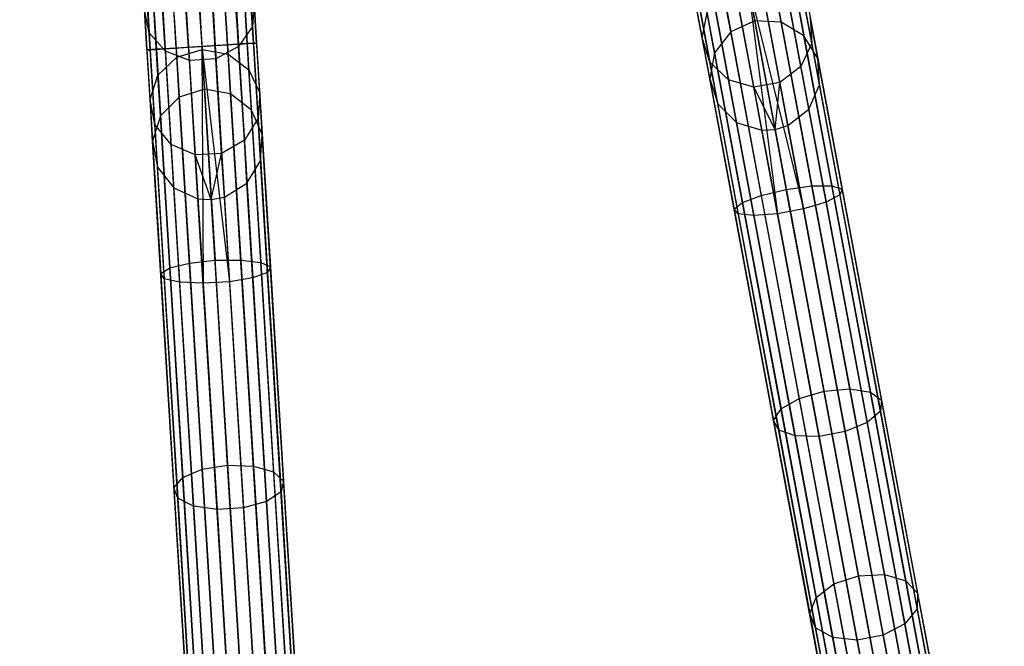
# Model space of a CAD drawing. Extents: x -102 to 101, y -101 to 102.
# Tile 127 of 256: x 1 to 19, y -91 to -80. Entities that reach past the tile are written whole.
import ezdxf

# ---------------------------------------------------------------- set-up
doc = ezdxf.new("R2010")
doc.units = 0
doc.header["$LTSCALE"] = 25.4
doc.layers.get('0').update_dxf_attribs({"linetype": 'CONTINUOUS'})

# ---------------------------------------------------------------- blocks, each defined once
blk = doc.blocks.new('NL2500012268_STL')
at = {"color": 0}
for p, q in [((104.504, -43.241, 326.932), (106.805, -80.551, 326.932)), ((104.504, -43.241, 326.932), (106.805, -80.551, 326.932)), ((106.964, -80.541, 328.249), (104.504, -43.241, 328.068)), ((104.504, -43.241, 328.068), (106.693, -80.558, 327.855)), ((104.504, -43.241, 328.068), (106.693, -80.558, 327.855)), ((106.964, -80.541, 328.249), (104.504, -43.241, 328.068)), ((106.805, -80.551, 326.932), (104.663, -43.231, 326.751)), ((104.663, -43.231, 326.751), (107.162, -80.529, 326.615)), ((104.663, -43.231, 326.751), (107.162, -80.529, 326.615)), ((106.805, -80.551, 326.932), (104.663, -43.231, 326.751)), ((104.663, -43.231, 328.249), (106.964, -80.541, 328.249)), ((104.663, -43.231, 328.249), (106.964, -80.541, 328.249)), ((104.861, -43.219, 326.615), (107.162, -80.529, 326.615)), ((104.861, -43.219, 326.615), (107.162, -80.529, 326.615)), ((107.387, -80.515, 328.471), (104.861, -43.219, 328.385)), ((104.861, -43.219, 328.385), (106.964, -80.541, 328.249)), ((104.861, -43.219, 328.385), (106.964, -80.541, 328.249)), ((107.387, -80.515, 328.471), (104.861, -43.219, 328.385)), ((105.086, -43.205, 326.529), (107.626, -80.5, 326.5)), ((107.162, -80.529, 326.615), (105.086, -43.205, 326.529)), ((107.162, -80.529, 326.615), (105.086, -43.205, 326.529)), ((105.086, -43.205, 328.471), (107.387, -80.515, 328.471)), ((105.086, -43.205, 328.471), (107.387, -80.515, 328.471)), ((105.086, -43.205, 326.529), (107.626, -80.5, 326.5)), ((105.325, -43.19, 328.5), (107.626, -80.5, 328.5)), ((105.325, -43.19, 328.5), (107.626, -80.5, 328.5)), ((105.325, -43.19, 326.5), (107.626, -80.5, 326.5)), ((105.325, -43.19, 326.5), (107.626, -80.5, 326.5)), ((105.564, -43.175, 328.471), (107.865, -80.485, 328.471)), ((105.564, -43.175, 328.471), (107.865, -80.485, 328.471)), ((105.564, -43.175, 326.529), (107.626, -80.5, 326.5)), ((105.564, -43.175, 326.529), (107.626, -80.5, 326.5)), ((105.564, -43.175, 326.529), (108.09, -80.471, 326.615)), ((105.564, -43.175, 326.529), (108.09, -80.471, 326.615)), ((108.288, -80.459, 328.249), (105.789, -43.161, 328.385)), ((105.789, -43.161, 328.385), (107.865, -80.485, 328.471)), ((105.789, -43.161, 328.385), (107.865, -80.485, 328.471)), ((108.288, -80.459, 328.249), (105.789, -43.161, 328.385)), ((105.789, -43.161, 326.615), (108.09, -80.471, 326.615)), ((105.789, -43.161, 326.615), (108.09, -80.471, 326.615)), ((105.987, -43.149, 328.249), (108.288, -80.459, 328.249)), ((105.987, -43.149, 328.249), (108.288, -80.459, 328.249)), ((108.09, -80.471, 326.615), (105.987, -43.149, 326.751)), ((105.987, -43.149, 326.751), (108.448, -80.449, 326.932)), ((105.987, -43.149, 326.751), (108.448, -80.449, 326.932)), ((108.09, -80.471, 326.615), (105.987, -43.149, 326.751)), ((108.56, -80.443, 327.855), (106.147, -43.139, 328.068)), ((106.147, -43.139, 328.068), (108.288, -80.459, 328.249)), ((106.147, -43.139, 328.068), (108.288, -80.459, 328.249)), ((108.56, -80.443, 327.855), (106.147, -43.139, 328.068)), ((106.147, -43.139, 326.932), (108.448, -80.449, 326.932)), ((106.147, -43.139, 326.932), (108.448, -80.449, 326.932)), ((106.258, -43.132, 327.855), (108.56, -80.443, 327.855)), ((106.258, -43.132, 327.855), (108.56, -80.443, 327.855)), ((108.448, -80.449, 326.932), (106.258, -43.132, 327.145)), ((106.258, -43.132, 327.145), (108.617, -80.439, 327.379)), ((106.258, -43.132, 327.145), (108.617, -80.439, 327.379)), ((108.448, -80.449, 326.932), (106.258, -43.132, 327.145)), ((108.617, -80.439, 327.379), (106.316, -43.129, 327.621)), ((106.316, -43.129, 327.379), (108.617, -80.439, 327.379)), ((108.617, -80.439, 327.379), (106.316, -43.129, 327.621)), ((106.316, -43.129, 327.621), (108.56, -80.443, 327.855)), ((106.316, -43.129, 327.621), (108.56, -80.443, 327.855)), ((106.316, -43.129, 327.379), (108.617, -80.439, 327.379)), ((104.334, -43.251, 327.379), (106.635, -80.561, 327.379)), ((104.334, -43.251, 327.621), (106.635, -80.561, 327.379)), ((106.693, -80.558, 327.855), (104.334, -43.251, 327.621)), ((104.334, -43.251, 327.621), (106.635, -80.561, 327.379)), ((104.334, -43.251, 327.379), (106.635, -80.561, 327.379)), ((106.693, -80.558, 327.855), (104.334, -43.251, 327.621)), ((106.635, -80.561, 327.379), (104.392, -43.248, 327.145)), ((104.392, -43.248, 327.145), (106.805, -80.551, 326.932)), ((104.392, -43.248, 327.145), (106.805, -80.551, 326.932)), ((106.635, -80.561, 327.379), (104.392, -43.248, 327.145)), ((104.392, -43.248, 327.855), (106.693, -80.558, 327.855)), ((104.392, -43.248, 327.855), (106.693, -80.558, 327.855)), ((108.541, -80.138, 37.765), (108.388, -77.662, 34.185)), ((108.541, -80.138, 37.765), (108.388, -77.662, 34.185)), ((106.674, -80.253, 37.765), (106.522, -77.777, 34.185)), ((106.674, -80.253, 37.765), (106.522, -77.777, 34.185)), ((106.967, -80.582, 37.577), (106.811, -78.058, 33.927)), ((106.967, -80.582, 37.577), (106.811, -78.058, 33.927)), ((108.291, -80.5, 37.577), (108.135, -77.976, 33.927)), ((108.291, -80.5, 37.577), (108.135, -77.976, 33.927)), ((107.402, -80.751, 37.471), (107.245, -78.199, 33.781)), ((107.402, -80.751, 37.471), (107.245, -78.199, 33.781)), ((107.88, -80.721, 37.471), (107.722, -78.17, 33.781)), ((107.88, -80.721, 37.471), (107.722, -78.17, 33.781)), ((116.67, -80.346, 41.925), (116.372, -78.75, 37.993)), ((116.67, -80.346, 41.925), (116.372, -78.75, 37.993)), ((118.649, -80.44, 41.792), (118.343, -78.806, 37.765)), ((118.649, -80.44, 41.792), (118.343, -78.806, 37.765)), ((107.534, -79.008, 38.413), (107.63, -80.557, 42.172)), ((107.534, -79.008, 38.413), (107.63, -80.557, 42.172)), ((107.173, -80.695, 42.14), (107.077, -79.137, 38.358)), ((107.173, -80.695, 42.14), (107.077, -79.137, 38.358)), ((108.1, -80.638, 42.14), (108.004, -79.08, 38.358)), ((108.1, -80.638, 42.14), (108.004, -79.08, 38.358)), ((116.811, -80.784, 41.792), (116.505, -79.15, 37.765)), ((116.811, -80.784, 41.792), (116.505, -79.15, 37.765)), ((117.937, -79.193, 326.615), (118.652, -83.019, 326.214)), ((117.937, -79.193, 326.615), (118.652, -83.019, 326.214)), ((118.132, -79.156, 328.249), (118.909, -83.309, 327.814)), ((118.132, -79.156, 328.249), (118.909, -83.309, 327.814)), ((118.289, -79.127, 326.932), (119.016, -83.017, 326.525)), ((118.289, -79.127, 326.932), (119.016, -83.017, 326.525)), ((118.399, -79.106, 327.855), (119.161, -83.181, 327.428)), ((118.399, -79.106, 327.855), (119.161, -83.181, 327.428)), ((118.456, -79.096, 327.379), (119.2, -83.075, 326.963)), ((118.456, -79.096, 327.379), (119.2, -83.075, 326.963)), ((108.477, -80.92, 42.051), (108.379, -79.336, 38.207)), ((108.477, -80.92, 42.051), (108.379, -79.336, 38.207)), ((117.024, -79.363, 326.615), (117.739, -83.19, 326.214)), ((117.024, -79.363, 326.615), (117.739, -83.19, 326.214)), ((117.245, -79.322, 328.471), (118.03, -83.52, 328.032)), ((117.245, -79.322, 328.471), (118.03, -83.52, 328.032)), ((117.48, -79.278, 328.5), (118.5, -83.432, 328.032)), ((117.48, -79.278, 328.5), (118.5, -83.432, 328.032)), ((117.48, -79.278, 328.5), (118.03, -83.52, 328.032)), ((117.48, -79.278, 328.5), (118.03, -83.52, 328.032)), ((117.48, -79.278, 326.5), (118.191, -83.081, 326.102)), ((117.48, -79.278, 326.5), (118.191, -83.081, 326.102)), ((117.622, -80.038, 46.175), (117.491, -79.334, 42.172)), ((117.622, -80.038, 46.175), (117.491, -79.334, 42.172)), ((117.716, -79.234, 328.471), (118.5, -83.432, 328.032)), ((117.716, -79.234, 328.471), (118.5, -83.432, 328.032)), ((118.1, -80.064, 46.167), (117.968, -79.356, 42.14)), ((118.1, -80.064, 46.167), (117.968, -79.356, 42.14)), ((118.451, -80.862, 41.682), (118.14, -79.196, 37.577)), ((118.451, -80.862, 41.682), (118.14, -79.196, 37.577)), ((106.834, -81.021, 42.051), (106.736, -79.437, 38.207)), ((106.834, -81.021, 42.051), (106.736, -79.437, 38.207)), ((116.505, -79.46, 327.379), (117.248, -83.44, 326.963)), ((116.505, -79.46, 327.379), (117.248, -83.44, 326.963)), ((116.561, -79.45, 327.855), (117.323, -83.524, 327.428)), ((116.561, -79.45, 327.855), (117.323, -83.524, 327.428)), ((116.671, -79.429, 326.932), (117.398, -83.319, 326.525)), ((116.671, -79.429, 326.932), (117.398, -83.319, 326.525)), ((116.829, -79.4, 328.249), (117.605, -83.553, 327.814)), ((116.829, -79.4, 328.249), (117.605, -83.553, 327.814)), ((117.147, -81.105, 41.682), (116.836, -79.44, 37.577)), ((117.147, -81.105, 41.682), (116.836, -79.44, 37.577)), ((117.187, -80.235, 46.167), (117.054, -79.527, 42.14)), ((117.187, -80.235, 46.167), (117.054, -79.527, 42.14)), ((118.074, -81.149, 41.619), (117.759, -79.466, 37.471)), ((118.074, -81.149, 41.619), (117.759, -79.466, 37.471)), ((108.573, -79.718, 37.993), (108.541, -80.138, 37.765)), ((108.573, -79.718, 37.993), (108.541, -80.138, 37.765)), ((108.673, -81.338, 41.925), (108.573, -79.718, 37.993)), ((108.673, -81.338, 41.925), (108.573, -79.718, 37.993)), ((117.603, -81.237, 41.619), (117.288, -79.554, 37.471)), ((117.603, -81.237, 41.619), (117.288, -79.554, 37.471)), ((118.51, -80.31, 46.145), (118.376, -79.59, 42.051)), ((118.51, -80.31, 46.145), (118.376, -79.59, 42.051)), ((106.674, -80.253, 37.765), (106.591, -79.84, 37.993)), ((106.691, -81.46, 41.925), (106.591, -79.84, 37.993)), ((106.674, -80.253, 37.765), (106.591, -79.84, 37.993)), ((106.691, -81.46, 41.925), (106.591, -79.84, 37.993)), ((116.67, -80.346, 41.925), (116.758, -79.892, 42.051)), ((116.67, -80.346, 41.925), (116.758, -79.892, 42.051)), ((116.893, -80.612, 46.145), (116.758, -79.892, 42.051)), ((116.893, -80.612, 46.145), (116.758, -79.892, 42.051)), ((117.622, -80.038, 46.175), (117.187, -80.235, 46.167)), ((117.622, -80.038, 46.175), (117.187, -80.235, 46.167)), ((120.963, -97.909, 306.175), (117.622, -80.038, 46.175)), ((118.1, -80.064, 46.167), (117.622, -80.038, 46.175)), ((120.963, -97.909, 306.175), (117.622, -80.038, 46.175)), ((118.1, -80.064, 46.167), (117.622, -80.038, 46.175)), ((121.441, -97.936, 306.167), (118.1, -80.064, 46.167)), ((118.51, -80.31, 46.145), (118.1, -80.064, 46.167)), ((121.441, -97.936, 306.167), (118.1, -80.064, 46.167)), ((118.51, -80.31, 46.145), (118.1, -80.064, 46.167)), ((118.622, -79.981, 41.925), (118.649, -80.44, 41.792)), ((118.759, -80.718, 46.113), (118.622, -79.981, 41.925)), ((118.759, -80.718, 46.113), (118.622, -79.981, 41.925)), ((118.622, -79.981, 41.925), (118.649, -80.44, 41.792)), ((106.967, -80.582, 37.577), (106.674, -80.253, 37.765)), ((106.777, -81.912, 41.792), (106.674, -80.253, 37.765)), ((106.967, -80.582, 37.577), (106.674, -80.253, 37.765)), ((106.777, -81.912, 41.792), (106.674, -80.253, 37.765)), ((108.541, -80.138, 37.765), (108.291, -80.5, 37.577)), ((108.541, -80.138, 37.765), (108.291, -80.5, 37.577)), ((108.643, -81.797, 41.792), (108.541, -80.138, 37.765)), ((108.643, -81.797, 41.792), (108.541, -80.138, 37.765)), ((117.187, -80.235, 46.167), (116.893, -80.612, 46.145)), ((117.187, -80.235, 46.167), (116.893, -80.612, 46.145)), ((120.527, -98.107, 306.167), (117.187, -80.235, 46.167)), ((120.527, -98.107, 306.167), (117.187, -80.235, 46.167)), ((116.811, -80.784, 41.792), (116.67, -80.346, 41.925)), ((116.808, -81.082, 46.113), (116.67, -80.346, 41.925)), ((116.811, -80.784, 41.792), (116.67, -80.346, 41.925)), ((116.808, -81.082, 46.113), (116.67, -80.346, 41.925)), ((121.851, -98.181, 306.145), (118.51, -80.31, 46.145)), ((118.759, -80.718, 46.113), (118.51, -80.31, 46.145)), ((121.851, -98.181, 306.145), (118.51, -80.31, 46.145)), ((118.759, -80.718, 46.113), (118.51, -80.31, 46.145)), ((106.805, -80.551, 326.932), (106.635, -80.561, 327.379)), ((106.805, -80.551, 326.932), (106.635, -80.561, 327.379)), ((106.635, -80.561, 327.379), (106.693, -80.558, 327.855)), ((106.635, -80.561, 327.379), (106.693, -80.558, 327.855)), ((106.635, -80.561, 327.379), (106.885, -84.602, 326.963)), ((106.635, -80.561, 327.379), (106.885, -84.602, 326.963)), ((106.693, -80.558, 327.855), (106.964, -80.541, 328.249)), ((106.693, -80.558, 327.855), (106.964, -80.541, 328.249)), ((106.693, -80.558, 327.855), (106.948, -84.695, 327.428)), ((106.693, -80.558, 327.855), (106.948, -84.695, 327.428)), ((107.162, -80.529, 326.615), (106.805, -80.551, 326.932)), ((107.162, -80.529, 326.615), (106.805, -80.551, 326.932)), ((106.805, -80.551, 326.932), (107.049, -84.5, 326.525)), ((106.805, -80.551, 326.932), (107.049, -84.5, 326.525)), ((106.964, -80.541, 328.249), (107.387, -80.515, 328.471)), ((106.964, -80.541, 328.249), (107.387, -80.515, 328.471)), ((106.964, -80.541, 328.249), (107.225, -84.758, 327.814)), ((106.964, -80.541, 328.249), (107.225, -84.758, 327.814)), ((107.402, -80.751, 37.471), (106.967, -80.582, 37.577)), ((107.071, -82.273, 41.682), (106.967, -80.582, 37.577)), ((107.402, -80.751, 37.471), (106.967, -80.582, 37.577)), ((107.071, -82.273, 41.682), (106.967, -80.582, 37.577)), ((107.626, -80.5, 326.5), (107.162, -80.529, 326.615)), ((107.626, -80.5, 326.5), (107.162, -80.529, 326.615)), ((107.162, -80.529, 326.615), (107.402, -84.414, 326.214)), ((107.162, -80.529, 326.615), (107.402, -84.414, 326.214)), ((107.173, -80.695, 42.14), (107.63, -80.557, 42.172)), ((107.173, -80.695, 42.14), (107.63, -80.557, 42.172)), ((107.387, -80.515, 328.471), (107.626, -80.5, 328.5)), ((107.387, -80.515, 328.471), (107.626, -80.5, 328.5)), ((107.387, -80.515, 328.471), (107.65, -84.777, 328.032)), ((107.387, -80.515, 328.471), (107.65, -84.777, 328.032)), ((108.09, -80.471, 326.615), (107.626, -80.5, 326.5)), ((108.09, -80.471, 326.615), (107.626, -80.5, 326.5)), ((107.626, -80.5, 328.5), (107.865, -80.485, 328.471)), ((107.626, -80.5, 328.5), (107.865, -80.485, 328.471)), ((107.626, -80.5, 328.5), (108.128, -84.748, 328.032)), ((107.626, -80.5, 328.5), (108.128, -84.748, 328.032)), ((107.626, -80.5, 328.5), (107.65, -84.777, 328.032)), ((107.626, -80.5, 328.5), (107.65, -84.777, 328.032)), ((107.626, -80.5, 326.5), (107.865, -84.362, 326.102)), ((107.626, -80.5, 326.5), (107.865, -84.362, 326.102)), ((107.63, -80.557, 42.172), (108.1, -80.638, 42.14)), ((107.674, -81.271, 46.175), (107.63, -80.557, 42.172)), ((107.674, -81.271, 46.175), (107.63, -80.557, 42.172)), ((107.63, -80.557, 42.172), (108.1, -80.638, 42.14)), ((107.865, -80.485, 328.471), (108.288, -80.459, 328.249)), ((107.865, -80.485, 328.471), (108.288, -80.459, 328.249)), ((107.865, -80.485, 328.471), (108.128, -84.748, 328.032)), ((107.865, -80.485, 328.471), (108.128, -84.748, 328.032)), ((108.291, -80.5, 37.577), (107.88, -80.721, 37.471)), ((108.291, -80.5, 37.577), (107.88, -80.721, 37.471)), ((108.448, -80.449, 326.932), (108.09, -80.471, 326.615)), ((108.448, -80.449, 326.932), (108.09, -80.471, 326.615)), ((108.09, -80.471, 326.615), (108.33, -84.357, 326.214)), ((108.09, -80.471, 326.615), (108.33, -84.357, 326.214)), ((108.288, -80.459, 328.249), (108.56, -80.443, 327.855)), ((108.288, -80.459, 328.249), (108.56, -80.443, 327.855)), ((108.288, -80.459, 328.249), (108.548, -84.677, 327.814)), ((108.288, -80.459, 328.249), (108.548, -84.677, 327.814)), ((108.395, -82.191, 41.682), (108.291, -80.5, 37.577)), ((108.395, -82.191, 41.682), (108.291, -80.5, 37.577)), ((108.617, -80.439, 327.379), (108.448, -80.449, 326.932)), ((108.617, -80.439, 327.379), (108.448, -80.449, 326.932)), ((108.448, -80.449, 326.932), (108.691, -84.399, 326.525)), ((108.448, -80.449, 326.932), (108.691, -84.399, 326.525)), ((108.56, -80.443, 327.855), (108.617, -80.439, 327.379)), ((108.56, -80.443, 327.855), (108.617, -80.439, 327.379)), ((108.56, -80.443, 327.855), (108.815, -84.58, 327.428)), ((108.56, -80.443, 327.855), (108.815, -84.58, 327.428)), ((108.617, -80.439, 327.379), (108.866, -84.48, 326.963)), ((108.617, -80.439, 327.379), (108.866, -84.48, 326.963)), ((116.893, -80.612, 46.145), (116.808, -81.082, 46.113)), ((116.893, -80.612, 46.145), (116.808, -81.082, 46.113)), ((120.233, -98.484, 306.145), (116.893, -80.612, 46.145)), ((120.233, -98.484, 306.145), (116.893, -80.612, 46.145)), ((118.649, -80.44, 41.792), (118.451, -80.862, 41.682)), ((118.649, -80.44, 41.792), (118.451, -80.862, 41.682)), ((118.79, -81.194, 46.08), (118.649, -80.44, 41.792)), ((118.79, -81.194, 46.08), (118.649, -80.44, 41.792)), ((106.834, -81.021, 42.051), (107.173, -80.695, 42.14)), ((106.834, -81.021, 42.051), (107.173, -80.695, 42.14)), ((107.217, -81.414, 46.167), (107.173, -80.695, 42.14)), ((107.217, -81.414, 46.167), (107.173, -80.695, 42.14)), ((107.88, -80.721, 37.471), (107.402, -80.751, 37.471)), ((107.88, -80.721, 37.471), (107.402, -80.751, 37.471)), ((107.507, -82.46, 41.619), (107.402, -80.751, 37.471)), ((107.507, -82.46, 41.619), (107.402, -80.751, 37.471)), ((107.985, -82.43, 41.619), (107.88, -80.721, 37.471)), ((107.985, -82.43, 41.619), (107.88, -80.721, 37.471)), ((108.1, -80.638, 42.14), (108.477, -80.92, 42.051)), ((108.145, -81.357, 46.167), (108.1, -80.638, 42.14)), ((108.145, -81.357, 46.167), (108.1, -80.638, 42.14)), ((108.1, -80.638, 42.14), (108.477, -80.92, 42.051)), ((117.147, -81.105, 41.682), (116.811, -80.784, 41.792)), ((116.952, -81.538, 46.08), (116.811, -80.784, 41.792)), ((117.147, -81.105, 41.682), (116.811, -80.784, 41.792)), ((116.952, -81.538, 46.08), (116.811, -80.784, 41.792)), ((122.1, -98.589, 306.113), (118.759, -80.718, 46.113)), ((118.79, -81.194, 46.08), (118.759, -80.718, 46.113)), ((122.1, -98.589, 306.113), (118.759, -80.718, 46.113)), ((118.79, -81.194, 46.08), (118.759, -80.718, 46.113)), ((108.477, -80.92, 42.051), (108.673, -81.338, 41.925)), ((108.522, -81.651, 46.145), (108.477, -80.92, 42.051)), ((108.522, -81.651, 46.145), (108.477, -80.92, 42.051)), ((108.477, -80.92, 42.051), (108.673, -81.338, 41.925)), ((118.451, -80.862, 41.682), (118.074, -81.149, 41.619)), ((118.451, -80.862, 41.682), (118.074, -81.149, 41.619)), ((118.595, -81.63, 46.053), (118.451, -80.862, 41.682)), ((118.595, -81.63, 46.053), (118.451, -80.862, 41.682)), ((106.691, -81.46, 41.925), (106.834, -81.021, 42.051)), ((106.691, -81.46, 41.925), (106.834, -81.021, 42.051)), ((106.879, -81.752, 46.145), (106.834, -81.021, 42.051)), ((106.879, -81.752, 46.145), (106.834, -81.021, 42.051)), ((120.148, -98.954, 306.113), (116.808, -81.082, 46.113)), ((116.808, -81.082, 46.113), (116.952, -81.538, 46.08)), ((120.148, -98.954, 306.113), (116.808, -81.082, 46.113)), ((116.808, -81.082, 46.113), (116.952, -81.538, 46.08)), ((117.603, -81.237, 41.619), (117.147, -81.105, 41.682)), ((117.291, -81.874, 46.053), (117.147, -81.105, 41.682)), ((117.603, -81.237, 41.619), (117.147, -81.105, 41.682)), ((117.291, -81.874, 46.053), (117.147, -81.105, 41.682)), ((118.074, -81.149, 41.619), (117.603, -81.237, 41.619)), ((118.074, -81.149, 41.619), (117.603, -81.237, 41.619)), ((117.989, -81.999, 46.035), (118.074, -81.149, 41.619)), ((117.989, -81.999, 46.035), (118.074, -81.149, 41.619)), ((118.219, -81.926, 46.037), (118.074, -81.149, 41.619)), ((118.219, -81.926, 46.037), (118.074, -81.149, 41.619)), ((107.674, -81.271, 46.175), (107.217, -81.414, 46.167)), ((107.674, -81.271, 46.175), (107.217, -81.414, 46.167)), ((108.793, -99.418, 306.175), (107.674, -81.271, 46.175)), ((108.145, -81.357, 46.167), (107.674, -81.271, 46.175)), ((108.793, -99.418, 306.175), (107.674, -81.271, 46.175)), ((108.145, -81.357, 46.167), (107.674, -81.271, 46.175)), ((117.989, -81.999, 46.035), (117.603, -81.237, 41.619)), ((117.989, -81.999, 46.035), (117.603, -81.237, 41.619)), ((117.748, -82.014, 46.037), (117.603, -81.237, 41.619)), ((117.748, -82.014, 46.037), (117.603, -81.237, 41.619)), ((118.595, -81.63, 46.053), (118.79, -81.194, 46.08)), ((118.595, -81.63, 46.053), (118.79, -81.194, 46.08)), ((122.13, -99.065, 306.08), (118.79, -81.194, 46.08)), ((122.13, -99.065, 306.08), (118.79, -81.194, 46.08)), ((106.777, -81.912, 41.792), (106.691, -81.46, 41.925)), ((106.737, -82.208, 46.113), (106.691, -81.46, 41.925)), ((106.777, -81.912, 41.792), (106.691, -81.46, 41.925)), ((106.737, -82.208, 46.113), (106.691, -81.46, 41.925)), ((107.217, -81.414, 46.167), (106.879, -81.752, 46.145)), ((107.217, -81.414, 46.167), (106.879, -81.752, 46.145)), ((108.336, -99.561, 306.167), (107.217, -81.414, 46.167)), ((108.336, -99.561, 306.167), (107.217, -81.414, 46.167)), ((109.264, -99.503, 306.167), (108.145, -81.357, 46.167)), ((108.522, -81.651, 46.145), (108.145, -81.357, 46.167)), ((109.264, -99.503, 306.167), (108.145, -81.357, 46.167)), ((108.522, -81.651, 46.145), (108.145, -81.357, 46.167)), ((108.673, -81.338, 41.925), (108.643, -81.797, 41.792)), ((108.673, -81.338, 41.925), (108.643, -81.797, 41.792)), ((108.719, -82.086, 46.113), (108.673, -81.338, 41.925)), ((108.719, -82.086, 46.113), (108.673, -81.338, 41.925)), ((109.641, -99.797, 306.145), (108.522, -81.651, 46.145)), ((108.719, -82.086, 46.113), (108.522, -81.651, 46.145)), ((109.641, -99.797, 306.145), (108.522, -81.651, 46.145)), ((108.719, -82.086, 46.113), (108.522, -81.651, 46.145)), ((120.292, -99.409, 306.08), (116.952, -81.538, 46.08)), ((116.952, -81.538, 46.08), (117.291, -81.874, 46.053)), ((120.292, -99.409, 306.08), (116.952, -81.538, 46.08)), ((116.952, -81.538, 46.08), (117.291, -81.874, 46.053)), ((118.219, -81.926, 46.037), (118.595, -81.63, 46.053)), ((118.219, -81.926, 46.037), (118.595, -81.63, 46.053)), ((121.935, -99.502, 306.053), (118.595, -81.63, 46.053)), ((121.935, -99.502, 306.053), (118.595, -81.63, 46.053)), ((106.879, -81.752, 46.145), (106.737, -82.208, 46.113)), ((106.879, -81.752, 46.145), (106.737, -82.208, 46.113)), ((107.998, -99.899, 306.145), (106.879, -81.752, 46.145)), ((107.998, -99.899, 306.145), (106.879, -81.752, 46.145)), ((108.643, -81.797, 41.792), (108.395, -82.191, 41.682)), ((108.643, -81.797, 41.792), (108.395, -82.191, 41.682)), ((108.69, -82.563, 46.08), (108.643, -81.797, 41.792)), ((108.69, -82.563, 46.08), (108.643, -81.797, 41.792)), ((107.071, -82.273, 41.682), (106.777, -81.912, 41.792)), ((106.824, -82.678, 46.08), (106.777, -81.912, 41.792)), ((107.071, -82.273, 41.682), (106.777, -81.912, 41.792)), ((106.824, -82.678, 46.08), (106.777, -81.912, 41.792)), ((120.632, -99.745, 306.053), (117.291, -81.874, 46.053)), ((117.291, -81.874, 46.053), (117.748, -82.014, 46.037)), ((120.632, -99.745, 306.053), (117.291, -81.874, 46.053)), ((117.291, -81.874, 46.053), (117.748, -82.014, 46.037)), ((117.748, -82.014, 46.037), (117.989, -81.999, 46.035)), ((117.748, -82.014, 46.037), (117.989, -81.999, 46.035)), ((121.089, -99.886, 306.037), (117.748, -82.014, 46.037)), ((121.089, -99.886, 306.037), (117.748, -82.014, 46.037)), ((117.989, -81.999, 46.035), (118.219, -81.926, 46.037)), ((117.989, -81.999, 46.035), (118.219, -81.926, 46.037)), ((117.989, -81.999, 46.035), (121.33, -99.87, 306.035)), ((117.989, -81.999, 46.035), (121.33, -99.87, 306.035)), ((121.56, -99.798, 306.037), (118.219, -81.926, 46.037)), ((121.56, -99.798, 306.037), (118.219, -81.926, 46.037)), ((107.856, -100.355, 306.113), (106.737, -82.208, 46.113)), ((106.737, -82.208, 46.113), (106.824, -82.678, 46.08)), ((107.856, -100.355, 306.113), (106.737, -82.208, 46.113)), ((106.737, -82.208, 46.113), (106.824, -82.678, 46.08)), ((108.395, -82.191, 41.682), (107.985, -82.43, 41.619)), ((108.395, -82.191, 41.682), (107.985, -82.43, 41.619)), ((108.443, -82.971, 46.053), (108.395, -82.191, 41.682)), ((108.443, -82.971, 46.053), (108.395, -82.191, 41.682)), ((108.69, -82.563, 46.08), (108.719, -82.086, 46.113)), ((108.69, -82.563, 46.08), (108.719, -82.086, 46.113)), ((109.838, -100.232, 306.113), (108.719, -82.086, 46.113)), ((109.838, -100.232, 306.113), (108.719, -82.086, 46.113)), ((107.507, -82.46, 41.619), (107.071, -82.273, 41.682)), ((107.119, -83.053, 46.053), (107.071, -82.273, 41.682)), ((107.507, -82.46, 41.619), (107.071, -82.273, 41.682)), ((107.119, -83.053, 46.053), (107.071, -82.273, 41.682)), ((107.985, -82.43, 41.619), (107.507, -82.46, 41.619)), ((107.985, -82.43, 41.619), (107.507, -82.46, 41.619)), ((107.797, -83.263, 46.035), (107.507, -82.46, 41.619)), ((107.797, -83.263, 46.035), (107.507, -82.46, 41.619)), ((107.556, -83.249, 46.037), (107.507, -82.46, 41.619)), ((107.556, -83.249, 46.037), (107.507, -82.46, 41.619)), ((107.797, -83.263, 46.035), (107.985, -82.43, 41.619)), ((107.797, -83.263, 46.035), (107.985, -82.43, 41.619)), ((108.034, -83.219, 46.037), (107.985, -82.43, 41.619)), ((108.034, -83.219, 46.037), (107.985, -82.43, 41.619)), ((108.443, -82.971, 46.053), (108.69, -82.563, 46.08)), ((108.443, -82.971, 46.053), (108.69, -82.563, 46.08)), ((109.81, -100.709, 306.08), (108.69, -82.563, 46.08)), ((109.81, -100.709, 306.08), (108.69, -82.563, 46.08)), ((107.943, -100.824, 306.08), (106.824, -82.678, 46.08)), ((106.824, -82.678, 46.08), (107.119, -83.053, 46.053)), ((107.943, -100.824, 306.08), (106.824, -82.678, 46.08)), ((106.824, -82.678, 46.08), (107.119, -83.053, 46.053)), ((108.239, -101.2, 306.053), (107.119, -83.053, 46.053)), ((107.119, -83.053, 46.053), (107.556, -83.249, 46.037)), ((108.239, -101.2, 306.053), (107.119, -83.053, 46.053)), ((107.119, -83.053, 46.053), (107.556, -83.249, 46.037)), ((108.034, -83.219, 46.037), (108.443, -82.971, 46.053)), ((108.034, -83.219, 46.037), (108.443, -82.971, 46.053)), ((109.562, -101.118, 306.053), (108.443, -82.971, 46.053)), ((109.562, -101.118, 306.053), (108.443, -82.971, 46.053)), ((117.739, -83.19, 326.214), (118.191, -83.081, 326.102)), ((117.739, -83.19, 326.214), (118.191, -83.081, 326.102)), ((118.191, -83.081, 326.102), (118.652, -83.019, 326.214)), ((118.191, -83.081, 326.102), (118.652, -83.019, 326.214)), ((118.872, -86.725, 324.924), (118.191, -83.081, 326.102)), ((118.872, -86.725, 324.924), (118.191, -83.081, 326.102)), ((118.652, -83.019, 326.214), (119.016, -83.017, 326.525)), ((118.652, -83.019, 326.214), (119.016, -83.017, 326.525)), ((118.652, -83.019, 326.214), (119.338, -86.685, 325.029)), ((118.652, -83.019, 326.214), (119.338, -86.685, 325.029)), ((119.016, -83.017, 326.525), (119.713, -86.743, 325.32)), ((119.016, -83.017, 326.525), (119.713, -86.743, 325.32)), ((119.016, -83.017, 326.525), (119.2, -83.075, 326.963)), ((119.016, -83.017, 326.525), (119.2, -83.075, 326.963)), ((119.2, -83.075, 326.963), (119.161, -83.181, 327.428)), ((119.2, -83.075, 326.963), (119.161, -83.181, 327.428)), ((119.2, -83.075, 326.963), (119.913, -86.888, 325.731)), ((119.2, -83.075, 326.963), (119.913, -86.888, 325.731)), ((108.675, -101.395, 306.037), (107.556, -83.249, 46.037)), ((107.556, -83.249, 46.037), (107.797, -83.263, 46.035)), ((108.675, -101.395, 306.037), (107.556, -83.249, 46.037)), ((107.556, -83.249, 46.037), (107.797, -83.263, 46.035)), ((107.797, -83.263, 46.035), (108.034, -83.219, 46.037)), ((107.797, -83.263, 46.035), (108.034, -83.219, 46.037)), ((107.797, -83.263, 46.035), (108.916, -101.409, 306.035)), ((107.797, -83.263, 46.035), (108.916, -101.409, 306.035)), ((109.153, -101.366, 306.037), (108.034, -83.219, 46.037)), ((109.153, -101.366, 306.037), (108.034, -83.219, 46.037)), ((117.398, -83.319, 326.525), (117.739, -83.19, 326.214)), ((117.398, -83.319, 326.525), (117.739, -83.19, 326.214)), ((117.739, -83.19, 326.214), (118.424, -86.856, 325.029)), ((117.739, -83.19, 326.214), (118.424, -86.856, 325.029)), ((119.161, -83.181, 327.428), (118.909, -83.309, 327.814)), ((119.161, -83.181, 327.428), (118.909, -83.309, 327.814)), ((119.161, -83.181, 327.428), (119.891, -87.084, 326.166)), ((119.161, -83.181, 327.428), (119.891, -87.084, 326.166)), ((117.248, -83.44, 326.963), (117.398, -83.319, 326.525)), ((117.248, -83.44, 326.963), (117.398, -83.319, 326.525)), ((117.323, -83.524, 327.428), (117.248, -83.44, 326.963)), ((117.248, -83.44, 326.963), (117.961, -87.252, 325.731)), ((117.248, -83.44, 326.963), (117.961, -87.252, 325.731)), ((117.323, -83.524, 327.428), (117.248, -83.44, 326.963)), ((117.398, -83.319, 326.525), (118.095, -87.046, 325.32)), ((117.398, -83.319, 326.525), (118.095, -87.046, 325.32)), ((118.5, -83.432, 328.032), (118.03, -83.52, 328.032)), ((118.5, -83.432, 328.032), (118.03, -83.52, 328.032)), ((118.909, -83.309, 327.814), (118.5, -83.432, 328.032)), ((118.909, -83.309, 327.814), (118.5, -83.432, 328.032)), ((118.5, -83.432, 328.032), (119.252, -87.454, 326.732)), ((118.5, -83.432, 328.032), (119.252, -87.454, 326.732)), ((118.909, -83.309, 327.814), (119.652, -87.289, 326.528)), ((118.909, -83.309, 327.814), (119.652, -87.289, 326.528)), ((117.605, -83.553, 327.814), (117.323, -83.524, 327.428)), ((117.323, -83.524, 327.428), (118.053, -87.428, 326.166)), ((117.323, -83.524, 327.428), (118.053, -87.428, 326.166)), ((117.605, -83.553, 327.814), (117.323, -83.524, 327.428)), ((118.03, -83.52, 328.032), (117.605, -83.553, 327.814)), ((118.03, -83.52, 328.032), (117.605, -83.553, 327.814)), ((117.605, -83.553, 327.814), (118.349, -87.532, 326.528)), ((117.605, -83.553, 327.814), (118.349, -87.532, 326.528)), ((118.03, -83.52, 328.032), (118.782, -87.542, 326.732)), ((118.03, -83.52, 328.032), (118.782, -87.542, 326.732)), ((106.885, -84.602, 326.963), (107.049, -84.5, 326.525)), ((106.885, -84.602, 326.963), (107.049, -84.5, 326.525)), ((107.049, -84.5, 326.525), (107.402, -84.414, 326.214)), ((107.049, -84.5, 326.525), (107.402, -84.414, 326.214)), ((107.049, -84.5, 326.525), (107.282, -88.285, 325.32)), ((107.049, -84.5, 326.525), (107.282, -88.285, 325.32)), ((107.402, -84.414, 326.214), (107.865, -84.362, 326.102)), ((107.402, -84.414, 326.214), (107.865, -84.362, 326.102)), ((107.402, -84.414, 326.214), (107.632, -88.136, 325.029)), ((107.402, -84.414, 326.214), (107.632, -88.136, 325.029)), ((107.865, -84.362, 326.102), (108.33, -84.357, 326.214)), ((107.865, -84.362, 326.102), (108.33, -84.357, 326.214)), ((108.093, -88.062, 324.924), (107.865, -84.362, 326.102)), ((108.093, -88.062, 324.924), (107.865, -84.362, 326.102)), ((108.33, -84.357, 326.214), (108.559, -88.079, 325.029)), ((108.33, -84.357, 326.214), (108.559, -88.079, 325.029)), ((108.33, -84.357, 326.214), (108.691, -84.399, 326.525)), ((108.33, -84.357, 326.214), (108.691, -84.399, 326.525)), ((108.691, -84.399, 326.525), (108.925, -88.183, 325.32)), ((108.691, -84.399, 326.525), (108.925, -88.183, 325.32)), ((108.691, -84.399, 326.525), (108.866, -84.48, 326.963)), ((108.691, -84.399, 326.525), (108.866, -84.48, 326.963)), ((108.866, -84.48, 326.963), (108.815, -84.58, 327.428)), ((108.866, -84.48, 326.963), (108.815, -84.58, 327.428)), ((108.866, -84.48, 326.963), (109.105, -88.351, 325.731)), ((108.866, -84.48, 326.963), (109.105, -88.351, 325.731)), ((106.948, -84.695, 327.428), (106.885, -84.602, 326.963)), ((106.885, -84.602, 326.963), (107.123, -88.473, 325.731)), ((106.885, -84.602, 326.963), (107.123, -88.473, 325.731)), ((106.948, -84.695, 327.428), (106.885, -84.602, 326.963)), ((107.225, -84.758, 327.814), (106.948, -84.695, 327.428)), ((106.948, -84.695, 327.428), (107.193, -88.659, 326.166)), ((106.948, -84.695, 327.428), (107.193, -88.659, 326.166)), ((107.225, -84.758, 327.814), (106.948, -84.695, 327.428)), ((108.548, -84.677, 327.814), (108.128, -84.748, 328.032)), ((108.548, -84.677, 327.814), (108.128, -84.748, 328.032)), ((108.815, -84.58, 327.428), (108.548, -84.677, 327.814)), ((108.815, -84.58, 327.428), (108.548, -84.677, 327.814)), ((108.548, -84.677, 327.814), (108.798, -88.717, 326.528)), ((108.548, -84.677, 327.814), (108.798, -88.717, 326.528)), ((108.815, -84.58, 327.428), (109.059, -88.544, 326.166)), ((108.815, -84.58, 327.428), (109.059, -88.544, 326.166)), ((107.65, -84.777, 328.032), (107.225, -84.758, 327.814)), ((107.225, -84.758, 327.814), (107.474, -88.799, 326.528)), ((107.225, -84.758, 327.814), (107.474, -88.799, 326.528)), ((107.65, -84.777, 328.032), (107.225, -84.758, 327.814)), ((108.128, -84.748, 328.032), (107.65, -84.777, 328.032)), ((108.128, -84.748, 328.032), (107.65, -84.777, 328.032)), ((107.65, -84.777, 328.032), (107.902, -88.861, 326.732)), ((107.65, -84.777, 328.032), (107.902, -88.861, 326.732)), ((108.128, -84.748, 328.032), (108.38, -88.832, 326.732)), ((108.128, -84.748, 328.032), (108.38, -88.832, 326.732)), ((118.424, -86.856, 325.029), (118.872, -86.725, 324.924)), ((118.424, -86.856, 325.029), (118.872, -86.725, 324.924)), ((118.872, -86.725, 324.924), (119.338, -86.685, 325.029)), ((118.872, -86.725, 324.924), (119.338, -86.685, 325.029)), ((119.495, -90.057, 323.016), (118.872, -86.725, 324.924)), ((119.495, -90.057, 323.016), (118.872, -86.725, 324.924)), ((119.338, -86.685, 325.029), (119.964, -90.037, 323.11)), ((119.338, -86.685, 325.029), (119.964, -90.037, 323.11)), ((119.338, -86.685, 325.029), (119.713, -86.743, 325.32)), ((119.338, -86.685, 325.029), (119.713, -86.743, 325.32)), ((119.713, -86.743, 325.32), (120.35, -90.151, 323.369)), ((119.713, -86.743, 325.32), (120.35, -90.151, 323.369)), ((119.713, -86.743, 325.32), (119.913, -86.888, 325.731)), ((119.713, -86.743, 325.32), (119.913, -86.888, 325.731)), ((118.095, -87.046, 325.32), (118.424, -86.856, 325.029)), ((118.095, -87.046, 325.32), (118.424, -86.856, 325.029)), ((118.424, -86.856, 325.029), (119.051, -90.207, 323.11)), ((118.424, -86.856, 325.029), (119.051, -90.207, 323.11)), ((119.913, -86.888, 325.731), (119.891, -87.084, 326.166)), ((119.913, -86.888, 325.731), (119.891, -87.084, 326.166)), ((119.913, -86.888, 325.731), (120.564, -90.374, 323.734)), ((119.913, -86.888, 325.731), (120.564, -90.374, 323.734)), ((117.961, -87.252, 325.731), (118.095, -87.046, 325.32)), ((117.961, -87.252, 325.731), (118.095, -87.046, 325.32)), ((118.095, -87.046, 325.32), (118.732, -90.453, 323.369)), ((118.095, -87.046, 325.32), (118.732, -90.453, 323.369)), ((119.891, -87.084, 326.166), (119.652, -87.289, 326.528)), ((119.891, -87.084, 326.166), (119.652, -87.289, 326.528)), ((119.891, -87.084, 326.166), (120.558, -90.654, 324.122)), ((119.891, -87.084, 326.166), (120.558, -90.654, 324.122)), ((118.053, -87.428, 326.166), (117.961, -87.252, 325.731)), ((117.961, -87.252, 325.731), (118.613, -90.738, 323.734)), ((117.961, -87.252, 325.731), (118.613, -90.738, 323.734)), ((118.053, -87.428, 326.166), (117.961, -87.252, 325.731)), ((119.652, -87.289, 326.528), (119.252, -87.454, 326.732)), ((119.652, -87.289, 326.528), (119.252, -87.454, 326.732)), ((119.652, -87.289, 326.528), (120.333, -90.927, 324.444)), ((119.652, -87.289, 326.528), (120.333, -90.927, 324.444)), ((118.349, -87.532, 326.528), (118.053, -87.428, 326.166)), ((118.053, -87.428, 326.166), (118.72, -90.997, 324.122)), ((118.053, -87.428, 326.166), (118.72, -90.997, 324.122)), ((118.349, -87.532, 326.528), (118.053, -87.428, 326.166)), ((118.782, -87.542, 326.732), (118.349, -87.532, 326.528)), ((118.349, -87.532, 326.528), (119.029, -91.171, 324.444)), ((118.349, -87.532, 326.528), (119.029, -91.171, 324.444)), ((118.782, -87.542, 326.732), (118.349, -87.532, 326.528)), ((119.252, -87.454, 326.732), (118.782, -87.542, 326.732)), ((119.252, -87.454, 326.732), (118.782, -87.542, 326.732)), ((118.782, -87.542, 326.732), (119.469, -91.219, 324.626)), ((118.782, -87.542, 326.732), (119.469, -91.219, 324.626)), ((119.252, -87.454, 326.732), (119.94, -91.131, 324.626)), ((119.252, -87.454, 326.732), (119.94, -91.131, 324.626)), ((107.632, -88.136, 325.029), (108.093, -88.062, 324.924)), ((107.632, -88.136, 325.029), (108.093, -88.062, 324.924)), ((108.301, -91.445, 323.016), (108.093, -88.062, 324.924)), ((108.093, -88.062, 324.924), (108.559, -88.079, 325.029)), ((108.301, -91.445, 323.016), (108.093, -88.062, 324.924)), ((108.093, -88.062, 324.924), (108.559, -88.079, 325.029)), ((108.559, -88.079, 325.029), (108.769, -91.482, 323.11)), ((108.559, -88.079, 325.029), (108.769, -91.482, 323.11)), ((108.559, -88.079, 325.029), (108.925, -88.183, 325.32)), ((108.559, -88.079, 325.029), (108.925, -88.183, 325.32)), ((107.282, -88.285, 325.32), (107.632, -88.136, 325.029)), ((107.282, -88.285, 325.32), (107.632, -88.136, 325.029)), ((107.632, -88.136, 325.029), (107.842, -91.54, 323.11)), ((107.632, -88.136, 325.029), (107.842, -91.54, 323.11)), ((108.925, -88.183, 325.32), (109.138, -91.643, 323.369)), ((108.925, -88.183, 325.32), (109.138, -91.643, 323.369)), ((108.925, -88.183, 325.32), (109.105, -88.351, 325.731)), ((108.925, -88.183, 325.32), (109.105, -88.351, 325.731)), ((107.123, -88.473, 325.731), (107.282, -88.285, 325.32)), ((107.123, -88.473, 325.731), (107.282, -88.285, 325.32)), ((107.282, -88.285, 325.32), (107.495, -91.745, 323.369)), ((107.282, -88.285, 325.32), (107.495, -91.745, 323.369)), ((109.105, -88.351, 325.731), (109.059, -88.544, 326.166)), ((109.105, -88.351, 325.731), (109.059, -88.544, 326.166)), ((109.105, -88.351, 325.731), (109.323, -91.891, 323.734)), ((109.105, -88.351, 325.731), (109.323, -91.891, 323.734)), ((107.193, -88.659, 326.166), (107.123, -88.473, 325.731)), ((107.123, -88.473, 325.731), (107.342, -92.013, 323.734)), ((107.123, -88.473, 325.731), (107.342, -92.013, 323.734)), ((107.193, -88.659, 326.166), (107.123, -88.473, 325.731)), ((109.059, -88.544, 326.166), (108.798, -88.717, 326.528)), ((109.059, -88.544, 326.166), (108.798, -88.717, 326.528)), ((109.059, -88.544, 326.166), (109.283, -92.168, 324.122)), ((109.059, -88.544, 326.166), (109.283, -92.168, 324.122)), ((107.474, -88.799, 326.528), (107.193, -88.659, 326.166)), ((107.193, -88.659, 326.166), (107.416, -92.283, 324.122)), ((107.193, -88.659, 326.166), (107.416, -92.283, 324.122)), ((107.474, -88.799, 326.528), (107.193, -88.659, 326.166)), ((107.902, -88.861, 326.732), (107.474, -88.799, 326.528)), ((107.474, -88.799, 326.528), (107.702, -92.493, 324.444)), ((107.474, -88.799, 326.528), (107.702, -92.493, 324.444)), ((107.902, -88.861, 326.732), (107.474, -88.799, 326.528)), ((108.798, -88.717, 326.528), (108.38, -88.832, 326.732)), ((108.798, -88.717, 326.528), (108.38, -88.832, 326.732)), ((108.798, -88.717, 326.528), (109.025, -92.411, 324.444)), ((108.798, -88.717, 326.528), (109.025, -92.411, 324.444)), ((108.38, -88.832, 326.732), (107.902, -88.861, 326.732)), ((108.38, -88.832, 326.732), (107.902, -88.861, 326.732)), ((107.902, -88.861, 326.732), (108.133, -92.595, 324.626)), ((107.902, -88.861, 326.732), (108.133, -92.595, 324.626)), ((108.38, -88.832, 326.732), (108.61, -92.566, 324.626)), ((108.38, -88.832, 326.732), (108.61, -92.566, 324.626)), ((119.495, -90.057, 323.016), (119.964, -90.037, 323.11)), ((119.495, -90.057, 323.016), (119.964, -90.037, 323.11)), ((119.964, -90.037, 323.11), (120.506, -92.934, 320.536)), ((119.964, -90.037, 323.11), (120.506, -92.934, 320.536)), ((119.964, -90.037, 323.11), (120.35, -90.151, 323.369)), ((119.964, -90.037, 323.11), (120.35, -90.151, 323.369)), ((118.732, -90.453, 323.369), (119.051, -90.207, 323.11)), ((118.732, -90.453, 323.369), (119.051, -90.207, 323.11)), ((119.051, -90.207, 323.11), (119.495, -90.057, 323.016)), ((119.051, -90.207, 323.11), (119.495, -90.057, 323.016)), ((119.051, -90.207, 323.11), (119.592, -93.105, 320.536)), ((119.051, -90.207, 323.11), (119.592, -93.105, 320.536)), ((120.034, -92.937, 320.458), (119.495, -90.057, 323.016)), ((120.034, -92.937, 320.458), (119.495, -90.057, 323.016)), ((120.35, -90.151, 323.369), (120.901, -93.096, 320.753)), ((120.35, -90.151, 323.369), (120.901, -93.096, 320.753)), ((120.35, -90.151, 323.369), (120.564, -90.374, 323.734)), ((120.35, -90.151, 323.369), (120.564, -90.374, 323.734)), ((120.564, -90.374, 323.734), (120.558, -90.654, 324.122)), ((120.564, -90.374, 323.734), (120.558, -90.654, 324.122)), ((120.564, -90.374, 323.734), (121.128, -93.387, 321.058)), ((120.564, -90.374, 323.734), (121.128, -93.387, 321.058)), ((118.613, -90.738, 323.734), (118.732, -90.453, 323.369)), ((118.613, -90.738, 323.734), (118.732, -90.453, 323.369)), ((118.732, -90.453, 323.369), (119.283, -93.399, 320.753)), ((118.732, -90.453, 323.369), (119.283, -93.399, 320.753)), ((118.72, -90.997, 324.122), (118.613, -90.738, 323.734)), ((118.613, -90.738, 323.734), (119.176, -93.752, 321.058)), ((118.613, -90.738, 323.734), (119.176, -93.752, 321.058)), ((118.72, -90.997, 324.122), (118.613, -90.738, 323.734)), ((120.558, -90.654, 324.122), (120.333, -90.927, 324.444)), ((120.558, -90.654, 324.122), (120.333, -90.927, 324.444)), ((120.558, -90.654, 324.122), (121.135, -93.739, 321.382)), ((120.558, -90.654, 324.122), (121.135, -93.739, 321.382)), ((120.333, -90.927, 324.444), (119.94, -91.131, 324.626)), ((120.333, -90.927, 324.444), (119.94, -91.131, 324.626)), ((120.333, -90.927, 324.444), (120.92, -94.072, 321.65)), ((120.333, -90.927, 324.444), (120.92, -94.072, 321.65)), ((119.029, -91.171, 324.444), (118.72, -90.997, 324.122)), ((118.72, -90.997, 324.122), (119.297, -94.083, 321.382)), ((118.72, -90.997, 324.122), (119.297, -94.083, 321.382)), ((119.029, -91.171, 324.444), (118.72, -90.997, 324.122)), ((119.469, -91.219, 324.626), (119.029, -91.171, 324.444)), ((119.029, -91.171, 324.444), (119.617, -94.316, 321.65)), ((119.029, -91.171, 324.444), (119.617, -94.316, 321.65)), ((119.469, -91.219, 324.626), (119.029, -91.171, 324.444)), ((119.94, -91.131, 324.626), (119.469, -91.219, 324.626)), ((119.94, -91.131, 324.626), (119.469, -91.219, 324.626)), ((119.469, -91.219, 324.626), (120.063, -94.398, 321.802)), ((119.469, -91.219, 324.626), (120.063, -94.398, 321.802)), ((119.94, -91.131, 324.626), (120.534, -94.31, 321.802)), ((119.94, -91.131, 324.626), (120.534, -94.31, 321.802))]:
    blk.add_line(p, q, dxfattribs=at)

msp = doc.modelspace()

# ---------------------------------------------------------------- block references
at = {"color": 0}
msp.add_blockref('NL2500012268_STL', (-103.369, -0.081, -1716.928), dxfattribs=at)

doc.saveas('drawing.dxf')
